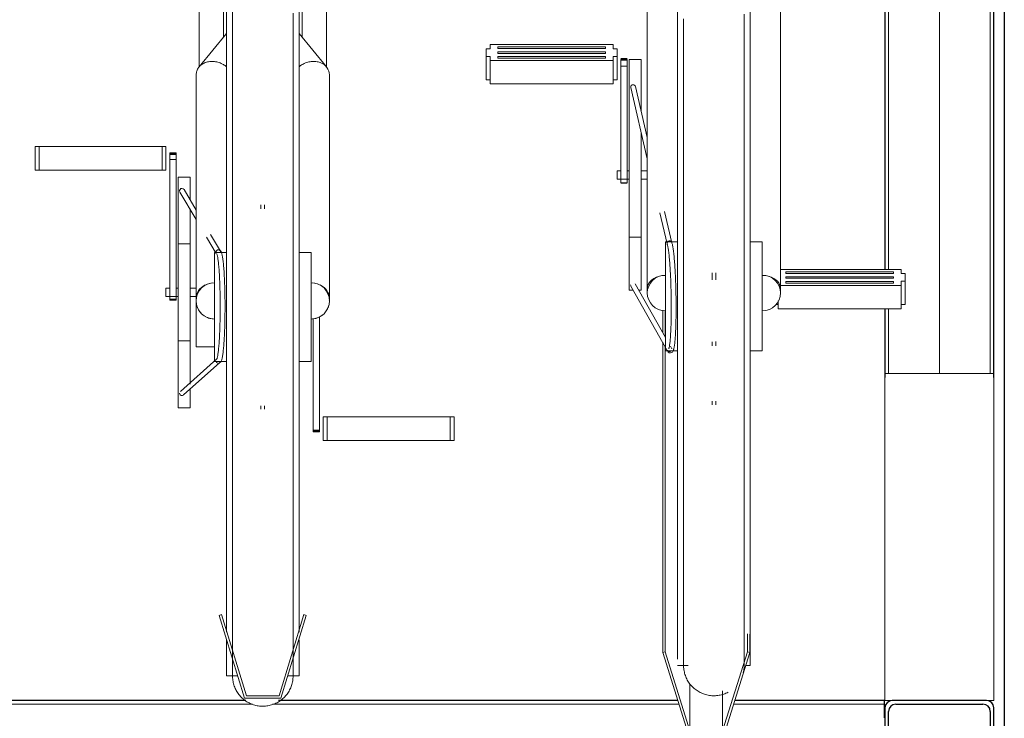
# Model space of a CAD drawing. Extents: x 50445 to 145605, y -10968 to 41989.
# Tile 246 of 256: x 99440 to 100253, y -1777 to -1201. Entities that reach past the tile are written whole.
import ezdxf

# ---------------------------------------------------------------- set-up
doc = ezdxf.new("R2010")
doc.units = 0
doc.header["$LTSCALE"] = 414.30304
doc.header["$MEASUREMENT"] = 0
doc.linetypes.add('gestippeld_2_', pattern=[6.35, 3.175, -3.175])
doc.linetypes.add('hartlijn-fijn', pattern=[6, 4, -1, 0, -1])
for name, color, linetype, lineweight in [('A-EQPM', 6, 'CONTINUOUS', 18), ('I-WALL', 2, 'CONTINUOUS', 25), ('S-BEAM', 4, 'CONTINUOUS', 18), ('S-BEAM-HIDN', 4, 'gestippeld_2_', 18), ('S-COLS', 6, 'CONTINUOUS', 18), ('S-COLS-HIDN', 5, 'gestippeld_2_', 18)]:
    doc.layers.add(name, color=color, linetype=linetype, lineweight=lineweight)

# ---------------------------------------------------------------- blocks, each defined once
blk = doc.blocks.new('97_KA_gestapelde fietsenstalling 8 fietsen 1600x1900 - Type-V120-plotview doorsnede C C  -  1 op 100')
at = {"layer": 'A-EQPM'}
for p, q in [((18408.6, -1791.81), (18408.6, -1906.71)), ((18428.6, -1882.24), (18428.6, -1791.81)), ((18493.6, -1791.81), (18493.6, -1882.24)), ((18513.6, -1906.71), (18513.6, -1791.81)), ((18803.7, -2159.6), (18803.7, -1791.44)), ((18863.7, -1791.44), (18863.7, -2159.6)), ((18431.1, -2104.9), (18431.1, -1800.09)), ((18491.1, -1800.09), (18491.1, -2104.9)), ((18778.7, -1847.82), (18778.7, -2089.65)), ((18888.7, -2089.65), (18888.7, -1847.82)), ((18431.1, -1879.17), (18408.46, -1906.75)), ((18513.75, -1906.75), (18491.1, -1879.17)), ((18648.89, -1891.71), (18645.67, -1891.71)), ((18645.67, -1891.71), (18645.67, -1894.86)), ((18645.67, -1894.86), (18645.67, -1898.01)), ((18750.49, -1888.26), (18648.89, -1888.26)), ((18648.89, -1888.26), (18648.89, -1891.71)), ((18655.31, -1890.24), (18744.21, -1890.24)), ((18655.31, -1890.9), (18655.31, -1890.24)), ((18655.31, -1890.24), (18655.31, -1891.56)), ((18655.31, -1891.56), (18655.31, -1890.9)), ((18744.21, -1891.56), (18655.31, -1891.56)), ((18655.31, -1894.86), (18655.31, -1894.2)), ((18655.31, -1894.2), (18744.21, -1894.2)), ((18655.31, -1895.52), (18655.31, -1894.86)), ((18744.21, -1890.24), (18744.21, -1890.9)), ((18744.21, -1891.56), (18744.21, -1890.24)), ((18744.21, -1890.9), (18744.21, -1891.56)), ((18744.21, -1894.2), (18744.21, -1894.86)), ((18744.21, -1894.86), (18744.21, -1895.52)), ((18750.49, -1891.71), (18750.49, -1888.26)), ((18753.71, -1891.71), (18750.49, -1891.71)), ((18753.71, -1894.86), (18753.71, -1891.71)), ((18753.71, -1898.01), (18753.71, -1894.86)), ((18645.67, -1898.01), (18648.89, -1898.01)), ((18645.67, -1917.28), (18645.67, -1898.01)), ((18648.89, -1898.01), (18648.89, -1901.46)), ((18648.89, -1901.46), (18750.49, -1901.46)), ((18648.89, -1920.73), (18648.89, -1901.46)), ((18744.21, -1895.52), (18655.31, -1895.52)), ((18655.31, -1898.82), (18655.31, -1898.16)), ((18655.31, -1898.16), (18744.21, -1898.16)), ((18655.31, -1898.16), (18655.31, -1899.48)), ((18655.31, -1899.48), (18655.31, -1898.82)), ((18744.21, -1899.48), (18655.31, -1899.48)), ((18744.21, -1898.16), (18744.21, -1898.82)), ((18744.21, -1898.16), (18744.21, -1899.48)), ((18744.21, -1898.82), (18744.21, -1899.48)), ((18750.49, -1901.46), (18750.49, -1898.01)), ((18750.49, -1898.01), (18753.71, -1898.01)), ((18750.49, -1920.73), (18750.49, -1901.46)), ((18753.71, -1898.01), (18753.71, -1917.28)), ((18762.13, -1899.9), (18756.91, -1899.9)), ((18756.91, -1901.22), (18756.91, -1900.54)), ((18756.91, -1900.54), (18756.91, -1900.72)), ((18756.91, -1900.72), (18762.13, -1900.72)), ((18756.91, -1902.16), (18756.91, -1901.22)), ((18762.13, -1901.22), (18756.91, -1901.22)), ((18756.91, -1906.17), (18756.91, -1902.16)), ((18762.13, -1900.72), (18762.13, -1900.54)), ((18762.13, -1900.54), (18762.13, -1901.22)), ((18762.13, -1901.22), (18762.13, -1902.16)), ((18762.13, -1902.16), (18762.13, -1906.17)), ((18773.7, -1900.58), (18763.7, -1900.58)), ((18763.7, -2015.64), (18763.7, -1900.72)), ((18773.7, -1900.72), (18773.7, -1943.53)), ((18756.91, -2002.42), (18756.91, -1906.17)), ((18762.13, -1906.17), (18756.91, -1906.17)), ((18762.13, -1906.17), (18762.13, -2002.42)), ((18406.1, -1913.34), (18406.1, -2097.81)), ((18516.1, -2097.81), (18516.1, -1913.34)), ((18648.89, -1917.28), (18645.67, -1917.28)), ((18753.71, -1917.28), (18750.49, -1917.28)), ((18750.49, -1920.73), (18648.89, -1920.73)), ((18764.99, -1923.75), (18778.7, -1982.61)), ((18778.7, -1964.98), (18768.89, -1922.84)), ((18773.7, -1960.54), (18773.7, -2015.64)), ((18273.07, -1972.36), (18276.29, -1972.36)), ((18273.07, -1992.06), (18273.07, -1972.36)), ((18276.29, -1972.36), (18377.89, -1972.36)), ((18276.29, -1992.06), (18276.29, -1972.36)), ((18377.89, -1972.36), (18381.1, -1972.36)), ((18377.89, -1992.06), (18377.89, -1972.36)), ((18381.1, -1972.36), (18381.1, -1992.06)), ((18389.53, -1977.7), (18384.31, -1977.7)), ((18384.31, -1977.99), (18384.31, -1977.7)), ((18384.31, -1977.7), (18384.31, -1979)), ((18384.31, -1978.47), (18384.31, -1977.99)), ((18384.31, -1979.26), (18384.31, -1978.47)), ((18389.53, -1978.47), (18384.31, -1978.47)), ((18384.31, -1979), (18389.53, -1979)), ((18384.31, -1983.28), (18384.31, -1979.26)), ((18384.31, -2098.5), (18384.31, -1983.28)), ((18389.53, -1983.28), (18384.31, -1983.28)), ((18389.53, -1979), (18389.53, -1977.7)), ((18389.53, -1977.7), (18389.53, -1977.99)), ((18389.53, -1977.99), (18389.53, -1978.47)), ((18389.53, -1978.47), (18389.53, -1979.26)), ((18389.53, -1979.26), (18389.53, -1983.28)), ((18389.53, -1983.28), (18389.53, -2098.5)), ((18276.29, -1992.06), (18273.07, -1992.06)), ((18377.89, -1992.06), (18276.29, -1992.06)), ((18381.1, -1992.06), (18377.89, -1992.06)), ((18401.1, -1997.65), (18391.1, -1997.65)), ((18391.1, -2092.9), (18391.1, -1997.65)), ((18401.1, -1997.65), (18401.1, -2016.03)), ((18756.91, -1992.65), (18753.7, -1992.65)), ((18753.7, -1996.7), (18753.7, -1992.65)), ((18753.7, -1999.35), (18753.7, -1996.7)), ((18753.7, -1999.36), (18763.7, -1999.36)), ((18763.7, -1992.65), (18762.13, -1992.65)), ((18778.7, -1992.65), (18773.7, -1992.65)), ((18773.7, -1999.36), (18778.7, -1999.36)), ((18406.1, -2024.97), (18396.06, -2008.01)), ((18756.91, -2002.53), (18756.91, -2002.42)), ((18762.13, -2002.42), (18756.91, -2002.42)), ((18756.91, -2002.67), (18762.13, -2002.67)), ((18762.13, -2002.42), (18762.13, -2002.53)), ((18392.62, -2010.05), (18406.1, -2032.82)), ((18763.7, -2091.08), (18763.7, -2015.64)), ((18773.7, -2015.64), (18773.7, -2091.08)), ((18401.1, -2023.99), (18401.1, -2092.9)), ((18459.6, -2020.53), (18459.6, -2024.05)), ((18462.6, -2024.05), (18462.6, -2020.53)), ((18789.07, -2027.12), (18795.05, -2052.8)), ((18798.94, -2051.87), (18792.94, -2026.1)), ((18414.67, -2047.29), (18422.68, -2060.81)), ((18426.11, -2058.75), (18418.01, -2045.07)), ((18763.7, -2047.32), (18773.7, -2047.32)), ((18401.1, -2052.9), (18391.1, -2052.9)), ((18803.7, -2051.22), (18793.7, -2051.22)), ((18793.7, -2105.58), (18793.7, -2051.29)), ((18873.7, -2051.22), (18863.7, -2051.22)), ((18873.7, -2051.29), (18873.7, -2105.58)), ((18431.1, -2059.9), (18421.1, -2059.9)), ((18421.1, -2104.9), (18421.1, -2059.9)), ((18501.1, -2059.9), (18491.1, -2059.9)), ((18501.1, -2059.9), (18501.1, -2104.9)), ((18778.7, -2066.8), (18778.7, -2093.41)), ((18888.7, -2093.41), (18888.7, -2066.8)), ((18832.2, -2076.75), (18832.2, -2082.67)), ((18835.2, -2082.67), (18835.2, -2076.75)), ((18988.52, -2074), (18888.67, -2074)), ((18893.2, -2076.64), (18893.2, -2075.98)), ((18893.2, -2075.98), (18982.1, -2075.98)), ((18893.2, -2077.3), (18893.2, -2075.98)), ((18893.2, -2077.3), (18893.2, -2076.64)), ((18982.1, -2077.3), (18893.2, -2077.3)), ((18893.2, -2080.6), (18893.2, -2079.94)), ((18893.2, -2079.94), (18982.1, -2079.94)), ((18893.2, -2081.26), (18893.2, -2080.6)), ((18982.1, -2081.26), (18893.2, -2081.26)), ((18982.1, -2075.98), (18982.1, -2076.64)), ((18982.1, -2075.98), (18982.1, -2077.3)), ((18982.1, -2076.64), (18982.1, -2077.3)), ((18982.1, -2079.94), (18982.1, -2080.6)), ((18982.1, -2080.6), (18982.1, -2081.26)), ((18988.52, -2077.45), (18988.52, -2074)), ((18991.73, -2077.45), (18988.52, -2077.45)), ((18991.73, -2080.6), (18991.73, -2077.45)), ((18991.73, -2083.75), (18991.73, -2080.6)), ((18384.31, -2089.55), (18381.1, -2089.55)), ((18381.1, -2092.9), (18381.1, -2089.55)), ((18391.1, -2089.55), (18389.53, -2089.55)), ((18406.1, -2089.55), (18401.1, -2089.55)), ((18765.2, -2087.76), (18795.25, -2140.95)), ((18793.7, -2130.08), (18768.68, -2085.8)), ((18888.7, -2087.2), (18988.52, -2087.2)), ((18893.2, -2084.56), (18893.2, -2083.9)), ((18893.2, -2083.9), (18982.1, -2083.9)), ((18893.2, -2083.9), (18893.2, -2085.22)), ((18893.2, -2085.22), (18893.2, -2084.56)), ((18982.1, -2085.22), (18893.2, -2085.22)), ((18982.1, -2083.9), (18982.1, -2084.56)), ((18982.1, -2083.9), (18982.1, -2085.22)), ((18982.1, -2084.56), (18982.1, -2085.22)), ((18988.52, -2087.2), (18988.52, -2083.75)), ((18988.52, -2083.75), (18991.73, -2083.75)), ((18988.52, -2106.48), (18988.52, -2087.2)), ((18991.73, -2103.03), (18991.73, -2083.75)), ((18381.1, -2096.26), (18381.1, -2092.9)), ((18381.1, -2096.26), (18391.1, -2096.26)), ((18391.1, -2188.15), (18391.1, -2092.9)), ((18401.1, -2092.9), (18401.1, -2168.69)), ((18401.1, -2096.26), (18406.1, -2096.26)), ((18406.1, -2137.9), (18406.1, -2097.86)), ((18763.7, -2091.08), (18766.84, -2091.08)), ((18771.34, -2091.08), (18773.7, -2091.08)), ((18384.31, -2098.5), (18384.31, -2099.28)), ((18384.31, -2099.28), (18384.31, -2098.5)), ((18389.53, -2098.5), (18384.31, -2098.5)), ((18384.31, -2099.28), (18389.53, -2099.28)), ((18389.53, -2098.5), (18389.53, -2099.28)), ((18389.53, -2099.28), (18389.53, -2098.5)), ((18421.1, -2149.9), (18421.1, -2104.9)), ((18431.1, -2373.39), (18431.1, -2104.9)), ((18491.1, -2104.9), (18491.1, -2373.39)), ((18501.1, -2104.9), (18501.1, -2149.9)), ((18793.7, -2141.22), (18793.7, -2105.58)), ((18873.7, -2105.58), (18873.7, -2141.22)), ((18886.92, -2103.03), (18884.91, -2103.03)), ((18886.92, -2106.48), (18886.92, -2099.94)), ((18988.52, -2106.48), (18886.92, -2106.48)), ((18991.73, -2103.03), (18988.52, -2103.03)), ((18502.67, -2206.8), (18502.67, -2114.48)), ((18507.89, -2113.08), (18507.89, -2206.8)), ((18791.5, -2107.51), (18791.5, -2126.45)), ((18793.42, -2107.8), (18793.42, -2129.81)), ((18391.1, -2132.9), (18401.1, -2132.9)), ((18406.1, -2137.9), (18421.1, -2137.9)), ((18791.5, -2134.16), (18791.5, -2390.22)), ((18793.42, -2137.57), (18793.42, -2389.64)), ((18798.74, -2139), (18797.87, -2137.46)), ((18832.2, -2133.68), (18832.2, -2137.02)), ((18835.2, -2137.02), (18835.2, -2133.52)), ((18793.7, -2141.22), (18803.7, -2141.22)), ((18863.7, -2141.22), (18873.7, -2141.22)), ((18423.07, -2147.88), (18393.01, -2174.68)), ((18395.67, -2177.66), (18425.72, -2150.88)), ((18421.1, -2149.9), (18431.1, -2149.9)), ((18491.1, -2149.9), (18501.1, -2149.9)), ((18803.7, -2395.93), (18803.7, -2159.6)), ((18863.7, -2159.6), (18863.7, -2401.01)), ((18975, -2430), (18975, -2160)), ((19065, -2160), (18975, -2160)), ((19065, -2160), (19065, -2430)), ((18401.1, -2172.87), (18401.1, -2188.15)), ((18808.7, -2177.74), (18808.7, -2178)), ((18459.6, -2186.54), (18459.6, -2189.27)), ((18462.6, -2189.27), (18462.6, -2186.64)), ((18832.2, -2182.87), (18832.2, -2185.92)), ((18835.2, -2185.92), (18835.2, -2182.72)), ((18391.1, -2188.15), (18401.1, -2188.15)), ((18511.1, -2195.63), (18514.31, -2195.63)), ((18511.1, -2195.63), (18511.1, -2215.34)), ((18514.31, -2195.63), (18615.91, -2195.63)), ((18514.31, -2215.34), (18514.31, -2195.63)), ((18615.91, -2195.63), (18619.13, -2195.63)), ((18615.91, -2215.34), (18615.91, -2195.63)), ((18619.13, -2215.34), (18619.13, -2195.63)), ((18502.67, -2208.11), (18502.67, -2206.8)), ((18507.89, -2206.8), (18502.67, -2206.8)), ((18502.67, -2207.34), (18507.89, -2207.34)), ((18502.67, -2207.81), (18502.67, -2208.11)), ((18502.67, -2208.11), (18507.89, -2208.11)), ((18507.89, -2206.8), (18507.89, -2208.11)), ((18507.89, -2208.11), (18507.89, -2207.81)), ((18514.31, -2215.34), (18511.1, -2215.34)), ((18615.91, -2215.34), (18514.31, -2215.34)), ((18619.13, -2215.34), (18615.91, -2215.34)), ((18427.12, -2359.06), (18425.2, -2359.64)), ((18425.2, -2359.64), (18446.1, -2428)), ((18447.58, -2426), (18427.12, -2359.06)), ((18495.09, -2359.06), (18474.62, -2426)), ((18476.1, -2428), (18497, -2359.64)), ((18497, -2359.64), (18495.09, -2359.06)), ((18861.39, -2374.77), (18861.39, -2389.64)), ((18431.1, -2409.71), (18431.1, -2379.96)), ((18491.1, -2379.96), (18491.1, -2409.71)), ((18863.3, -2375.2), (18863.3, -2390.22)), ((18793.42, -2389.64), (18791.5, -2390.22)), ((18791.5, -2390.22), (18812.4, -2457.08)), ((18813.88, -2455.12), (18793.42, -2389.64)), ((18861.39, -2389.64), (18840.92, -2455.12)), ((18842.4, -2457.08), (18863.3, -2390.22)), ((18863.3, -2390.22), (18861.39, -2389.64)), ((18803.7, -2401.03), (18812.52, -2401.03)), ((18859.92, -2401.03), (18863.7, -2401.03)), ((18431.1, -2409.71), (18440.51, -2409.71)), ((18481.69, -2409.71), (18491.1, -2409.71)), ((18813.88, -2416.82), (18813.88, -2455.12)), ((18840.92, -2421.99), (18840.92, -2455.12)), ((18446.1, -2428), (18476.1, -2428)), ((18474.62, -2426), (18447.58, -2426)), ((18975, -2430), (18981, -2430)), ((19059, -2430), (19065, -2430))]:
    blk.add_line(p, q, dxfattribs=at)
at = {"layer": 'A-EQPM', "flags": 128}
for points in [[(18808.7, -1867.07), (18808.7, -1875.29), (18808.7, -1883.86), (18808.7, -1892.78), (18808.7, -1902.02), (18808.7, -1911.57), (18808.7, -1921.41), (18808.7, -1931.54), (18808.7, -1941.92), (18808.7, -1952.56), (18808.7, -1963.42), (18808.7, -1974.5), (18808.7, -1985.77), (18808.7, -1997.22), (18808.7, -2008.83), (18808.7, -2020.58), (18808.7, -2032.45), (18808.7, -2044.42), (18808.7, -2056.47), (18808.7, -2068.59), (18808.7, -2080.75), (18808.7, -2092.93), (18808.7, -2105.12), (18808.7, -2117.3), (18808.7, -2129.44), (18808.7, -2141.53), (18808.7, -2153.55), (18808.7, -2159.6)], [(18858.7, -2159.6), (18858.7, -2147.62), (18858.7, -2135.57), (18858.7, -2123.45), (18858.7, -2111.29), (18858.7, -2099.1), (18858.7, -2086.91), (18858.7, -2074.73), (18858.7, -2062.59), (18858.7, -2050.51), (18858.7, -2038.49), (18858.7, -2026.57), (18858.7, -2014.76), (18858.7, -2003.08), (18858.7, -1991.55), (18858.7, -1980.18), (18858.7, -1969), (18858.7, -1958.03), (18858.7, -1947.28), (18858.7, -1936.76), (18858.7, -1926.5), (18858.7, -1916.51), (18858.7, -1906.81), (18858.7, -1897.41), (18858.7, -1888.33), (18858.7, -1879.58), (18858.7, -1871.18), (18858.7, -1863.14)], [(18436.1, -1860.42), (18436.1, -1867.89), (18436.1, -1875.75), (18436.1, -1883.97), (18436.1, -1892.54), (18436.1, -1901.45), (18436.1, -1910.69), (18436.1, -1920.24), (18436.1, -1930.09), (18436.1, -1940.21), (18436.1, -1950.6), (18436.1, -1961.24), (18436.1, -1972.1), (18436.1, -1983.18), (18436.1, -1994.45), (18436.1, -2005.9), (18436.1, -2017.51), (18436.1, -2029.26), (18436.1, -2041.12), (18436.1, -2053.09), (18436.1, -2065.15), (18436.1, -2077.26), (18436.1, -2089.43), (18436.1, -2101.61), (18436.1, -2104.9)], [(18486.1, -2104.9), (18486.1, -2092.71), (18486.1, -2080.54), (18486.1, -2068.41), (18486.1, -2056.34), (18486.1, -2044.35), (18486.1, -2032.45), (18486.1, -2020.67), (18486.1, -2009.02), (18486.1, -1997.53), (18486.1, -1986.2), (18486.1, -1975.07), (18486.1, -1964.15), (18486.1, -1953.45), (18486.1, -1942.99), (18486.1, -1932.79), (18486.1, -1922.87), (18486.1, -1913.24), (18486.1, -1903.92), (18486.1, -1894.91), (18486.1, -1886.25), (18486.1, -1877.93), (18486.1, -1869.98), (18486.1, -1862.4)], [(18796.43, -2139.58), (18796.46, -2139.51), (18796.54, -2139.31), (18796.63, -2139), (18796.74, -2138.59), (18796.85, -2138.11), (18796.96, -2137.54), (18797.07, -2136.89), (18797.17, -2136.18), (18797.28, -2135.39), (18797.38, -2134.54), (18797.48, -2133.62), (18797.58, -2132.64), (18797.67, -2131.6), (18797.76, -2130.5), (18797.84, -2129.35), (18797.92, -2128.14), (18798, -2126.87), (18798.07, -2125.56), (18798.13, -2124.2), (18798.19, -2122.79), (18798.25, -2121.34), (18798.3, -2119.85), (18798.34, -2118.32), (18798.38, -2116.76), (18798.42, -2115.16), (18798.45, -2113.53), (18798.47, -2111.87), (18798.49, -2110.19), (18798.5, -2108.48), (18798.51, -2106.76), (18798.51, -2105.02), (18798.51, -2103.26), (18798.5, -2101.49), (18798.48, -2099.71), (18798.46, -2097.93), (18798.44, -2096.15), (18798.4, -2094.36), (18798.37, -2092.58), (18798.32, -2090.8), (18798.28, -2089.04), (18798.22, -2087.28), (18798.16, -2085.54), (18798.1, -2083.81), (18798.03, -2082.11), (18797.96, -2080.43), (18797.88, -2078.77), (18797.8, -2077.14), (18797.71, -2075.55), (18797.62, -2073.98), (18797.53, -2072.46), (18797.43, -2070.97), (18797.32, -2069.52), (18797.22, -2068.11), (18797.11, -2066.76), (18796.99, -2065.44), (18796.88, -2064.18), (18796.76, -2062.98), (18796.64, -2061.82), (18796.51, -2060.73), (18796.38, -2059.69), (18796.26, -2058.71), (18796.13, -2057.8), (18796, -2056.95), (18795.87, -2056.16), (18795.74, -2055.45), (18795.6, -2054.81), (18795.48, -2054.25), (18795.35, -2053.76), (18795.23, -2053.36), (18795.13, -2053.05), (18795.12, -2053.04)], [(18797.76, -2142.95), (18798.82, -2142.67), (18799.47, -2142.16), (18799.84, -2141.67), (18800.09, -2141.2), (18800.28, -2140.73), (18800.44, -2140.22), (18800.59, -2139.68), (18800.73, -2139.08), (18800.86, -2138.43), (18800.98, -2137.72), (18801.1, -2136.95), (18801.22, -2136.12), (18801.33, -2135.24), (18801.43, -2134.29), (18801.53, -2133.29), (18801.63, -2132.23), (18801.72, -2131.11), (18801.81, -2129.94), (18801.89, -2128.72), (18801.97, -2127.44), (18802.04, -2126.12), (18802.11, -2124.75), (18802.17, -2123.33), (18802.23, -2121.88), (18802.28, -2120.38), (18802.33, -2118.84), (18802.37, -2117.27), (18802.41, -2115.66), (18802.44, -2114.03), (18802.47, -2112.36), (18802.49, -2110.67), (18802.5, -2108.96), (18802.51, -2107.23), (18802.51, -2105.48), (18802.51, -2103.71), (18802.5, -2101.93), (18802.49, -2100.14), (18802.47, -2098.35), (18802.44, -2096.55), (18802.41, -2094.76), (18802.38, -2092.96), (18802.33, -2091.17), (18802.29, -2089.39), (18802.23, -2087.62), (18802.18, -2085.86), (18802.11, -2084.11), (18802.05, -2082.39), (18801.97, -2080.69), (18801.9, -2079.01), (18801.82, -2077.36), (18801.73, -2075.74), (18801.64, -2074.15), (18801.54, -2072.6), (18801.44, -2071.08), (18801.34, -2069.61), (18801.23, -2068.17), (18801.12, -2066.78), (18801.01, -2065.43), (18800.89, -2064.14), (18800.77, -2062.89), (18800.64, -2061.69), (18800.52, -2060.55), (18800.39, -2059.46), (18800.26, -2058.43), (18800.12, -2057.46), (18799.98, -2056.54), (18799.84, -2055.69), (18799.7, -2054.89), (18799.55, -2054.16), (18799.41, -2053.48), (18799.25, -2052.86), (18799.09, -2052.29), (18798.92, -2051.77), (18798.87, -2051.64)], [(18423.14, -2061.19), (18423.17, -2061.26), (18423.25, -2061.46), (18423.36, -2061.77), (18423.47, -2062.17), (18423.59, -2062.65), (18423.71, -2063.22), (18423.83, -2063.86), (18423.95, -2064.58), (18424.07, -2065.36), (18424.19, -2066.21), (18424.31, -2067.12), (18424.42, -2068.1), (18424.54, -2069.14), (18424.64, -2070.24), (18424.75, -2071.39), (18424.85, -2072.6), (18424.95, -2073.86), (18425.04, -2075.18), (18425.13, -2076.54), (18425.22, -2077.94), (18425.3, -2079.39), (18425.38, -2080.88), (18425.45, -2082.41), (18425.51, -2083.97), (18425.58, -2085.57), (18425.63, -2087.2), (18425.69, -2088.86), (18425.73, -2090.54), (18425.77, -2092.24), (18425.81, -2093.97), (18425.84, -2095.71), (18425.87, -2097.47), (18425.89, -2099.24), (18425.9, -2101.01), (18425.91, -2102.8), (18425.91, -2104.58), (18425.91, -2106.37), (18425.9, -2108.15), (18425.89, -2109.92), (18425.87, -2111.69), (18425.84, -2113.45), (18425.81, -2115.19), (18425.77, -2116.92), (18425.73, -2118.62), (18425.69, -2120.3), (18425.63, -2121.96), (18425.58, -2123.59), (18425.51, -2125.19), (18425.45, -2126.75), (18425.38, -2128.28), (18425.3, -2129.77), (18425.22, -2131.22), (18425.13, -2132.62), (18425.04, -2133.98), (18424.95, -2135.3), (18424.85, -2136.56), (18424.75, -2137.77), (18424.64, -2138.92), (18424.54, -2140.02), (18424.42, -2141.06), (18424.31, -2142.04), (18424.19, -2142.95), (18424.07, -2143.8), (18423.95, -2144.59), (18423.83, -2145.3), (18423.71, -2145.94), (18423.59, -2146.51), (18423.47, -2146.99), (18423.36, -2147.39), (18423.25, -2147.7), (18423.17, -2147.9), (18423.14, -2147.97)], [(18424.4, -2151.38), (18425.44, -2151.13), (18426.11, -2150.64), (18426.49, -2150.15), (18426.75, -2149.68), (18426.96, -2149.21), (18427.14, -2148.71), (18427.3, -2148.16), (18427.45, -2147.57), (18427.59, -2146.92), (18427.73, -2146.21), (18427.87, -2145.44), (18428, -2144.62), (18428.12, -2143.73), (18428.25, -2142.79), (18428.37, -2141.78), (18428.48, -2140.72), (18428.6, -2139.61), (18428.71, -2138.44), (18428.81, -2137.22), (18428.91, -2135.94), (18429.01, -2134.62), (18429.1, -2133.25), (18429.19, -2131.84), (18429.27, -2130.38), (18429.35, -2128.89), (18429.42, -2127.35), (18429.49, -2125.78), (18429.56, -2124.17), (18429.62, -2122.54), (18429.67, -2120.87), (18429.72, -2119.19), (18429.76, -2117.47), (18429.8, -2115.74), (18429.83, -2113.99), (18429.86, -2112.22), (18429.88, -2110.44), (18429.9, -2108.66), (18429.91, -2106.86), (18429.91, -2105.07), (18429.91, -2103.27), (18429.9, -2101.47), (18429.89, -2099.68), (18429.87, -2097.9), (18429.85, -2096.12), (18429.82, -2094.36), (18429.78, -2092.62), (18429.74, -2090.9), (18429.7, -2089.19), (18429.65, -2087.52), (18429.59, -2085.86), (18429.53, -2084.24), (18429.46, -2082.65), (18429.39, -2081.1), (18429.31, -2079.58), (18429.23, -2078.1), (18429.15, -2076.66), (18429.06, -2075.27), (18428.96, -2073.92), (18428.87, -2072.62), (18428.76, -2071.37), (18428.66, -2070.18), (18428.54, -2069.03), (18428.43, -2067.94), (18428.31, -2066.91), (18428.19, -2065.93), (18428.07, -2065.01), (18427.94, -2064.16), (18427.8, -2063.36), (18427.67, -2062.62), (18427.53, -2061.94), (18427.38, -2061.31), (18427.22, -2060.74), (18427.06, -2060.22), (18426.87, -2059.73), (18426.64, -2059.26), (18426.34, -2058.79), (18425.85, -2058.29), (18425, -2057.86), (18424.48, -2057.78)], [(18436.1, -2104.9), (18436.1, -2117.09), (18436.1, -2129.26), (18436.1, -2141.39), (18436.1, -2153.46), (18436.1, -2165.46), (18436.1, -2177.36), (18436.1, -2189.14), (18436.1, -2200.78), (18436.1, -2212.28), (18436.1, -2223.6), (18436.1, -2234.73), (18436.1, -2245.66), (18436.1, -2256.35), (18436.1, -2266.81), (18436.1, -2277.01), (18436.1, -2286.93), (18436.1, -2296.56), (18436.1, -2305.89), (18436.1, -2314.89), (18436.1, -2323.56), (18436.1, -2331.87), (18436.1, -2339.83), (18436.1, -2347.41), (18436.1, -2354.6), (18436.1, -2361.39), (18436.1, -2367.77), (18436.1, -2373.73), (18436.1, -2379.26), (18436.1, -2384.35), (18436.1, -2388.99), (18436.1, -2393.18), (18436.1, -2396.91), (18436.1, -2400.17), (18436.1, -2402.96), (18436.1, -2405.27), (18436.1, -2407.11), (18436.1, -2408.45), (18436.1, -2409.32), (18436.1, -2409.69), (18436.1, -2409.71)], [(18486.1, -2409.71), (18486.1, -2409.47), (18486.1, -2408.73), (18486.1, -2407.52), (18486.1, -2405.82), (18486.1, -2403.63), (18486.1, -2400.97), (18486.1, -2397.84), (18486.1, -2394.24), (18486.1, -2390.17), (18486.1, -2385.65), (18486.1, -2380.68), (18486.1, -2375.26), (18486.1, -2369.42), (18486.1, -2363.15), (18486.1, -2356.47), (18486.1, -2349.39), (18486.1, -2341.91), (18486.1, -2334.06), (18486.1, -2325.84), (18486.1, -2317.26), (18486.1, -2308.35), (18486.1, -2299.11), (18486.1, -2289.56), (18486.1, -2279.72), (18486.1, -2269.59), (18486.1, -2259.2), (18486.1, -2248.57), (18486.1, -2237.7), (18486.1, -2226.62), (18486.1, -2215.35), (18486.1, -2203.9), (18486.1, -2192.29), (18486.1, -2180.55), (18486.1, -2168.68), (18486.1, -2156.71), (18486.1, -2144.66), (18486.1, -2132.54), (18486.1, -2120.38), (18486.1, -2108.19), (18486.1, -2104.9)], [(18797.76, -2142.95), (18796.7, -2142.71), (18796.03, -2142.22), (18795.64, -2141.74), (18795.38, -2141.28), (18795.17, -2140.81), (18795.13, -2140.69)], [(18798.99, -2139.54), (18798.95, -2139.47), (18798.87, -2139.27)], [(18808.7, -2159.6), (18808.7, -2171.47), (18808.7, -2183.22), (18808.7, -2194.83), (18808.7, -2206.29), (18808.7, -2217.57), (18808.7, -2228.65), (18808.7, -2239.52), (18808.7, -2250.17), (18808.7, -2260.56), (18808.7, -2270.7), (18808.7, -2280.55), (18808.7, -2290.11), (18808.7, -2299.36), (18808.7, -2308.29), (18808.7, -2316.87), (18808.7, -2325.11), (18808.7, -2332.97), (18808.7, -2340.46), (18808.7, -2347.56), (18808.7, -2354.25), (18808.7, -2360.54), (18808.7, -2366.4), (18808.7, -2371.82), (18808.7, -2376.81), (18808.7, -2381.35), (18808.7, -2385.43), (18808.7, -2389.05), (18808.7, -2392.2), (18808.7, -2394.87), (18808.7, -2397.07), (18808.7, -2398.79), (18808.7, -2400.02), (18808.7, -2400.77), (18808.7, -2401.03)], [(18858.7, -2401.03), (18858.7, -2400.79), (18858.7, -2400.06), (18858.7, -2398.84), (18858.7, -2397.14), (18858.7, -2394.96), (18858.7, -2392.3), (18858.7, -2389.16), (18858.7, -2385.56), (18858.7, -2381.49), (18858.7, -2376.97), (18858.7, -2372), (18858.7, -2366.59), (18858.7, -2360.74), (18858.7, -2354.47), (18858.7, -2347.79), (18858.7, -2340.71), (18858.7, -2333.23), (18858.7, -2325.38), (18858.7, -2317.16), (18858.7, -2308.59), (18858.7, -2299.67), (18858.7, -2290.43), (18858.7, -2280.88), (18858.7, -2271.04), (18858.7, -2260.91), (18858.7, -2250.52), (18858.7, -2239.89), (18858.7, -2229.02), (18858.7, -2217.95), (18858.7, -2206.67), (18858.7, -2195.22), (18858.7, -2183.62), (18858.7, -2171.87), (18858.7, -2160), (18858.7, -2159.6)], [(18808.7, -2401.03), (18808.7, -2400.79), (18808.7, -2400.06), (18808.7, -2398.84), (18808.7, -2397.14), (18808.7, -2394.96)], [(18436.1, -2409.71), (18436.1, -2409.47), (18436.1, -2408.73), (18436.1, -2407.52), (18436.1, -2405.82), (18436.1, -2403.63)], [(18486.1, -2402.96), (18486.1, -2405.27), (18486.1, -2407.11), (18486.1, -2408.45), (18486.1, -2409.32), (18486.1, -2409.69), (18486.1, -2409.71)], [(18845.49, -2423.08), (18844.6, -2423.53), (18843.69, -2423.95), (18842.76, -2424.33), (18841.82, -2424.68), (18840.87, -2424.98), (18839.91, -2425.25), (18838.93, -2425.48), (18837.95, -2425.67), (18836.96, -2425.82), (18835.97, -2425.93), (18834.97, -2426), (18833.97, -2426.03), (18832.97, -2426.02), (18831.97, -2425.97), (18830.98, -2425.88), (18829.99, -2425.75), (18829, -2425.59), (18828.02, -2425.38), (18827.05, -2425.13), (18826.1, -2424.85), (18825.15, -2424.52), (18824.22, -2424.16), (18823.3, -2423.76), (18822.4, -2423.33), (18821.52, -2422.86), (18820.65, -2422.35), (18819.81, -2421.82), (18818.99, -2421.24), (18818.19, -2420.64), (18817.42, -2420), (18816.68, -2419.34), (18815.96, -2418.64), (18815.27, -2417.92), (18814.61, -2417.17), (18813.98, -2416.39), (18813.38, -2415.59), (18812.81, -2414.77), (18812.28, -2413.92), (18811.78, -2413.05), (18811.32, -2412.17), (18810.89, -2411.26), (18810.5, -2410.34), (18810.15, -2409.41), (18809.83, -2408.46), (18809.55, -2407.5), (18809.31, -2406.53), (18809.11, -2405.55), (18808.95, -2404.56), (18808.83, -2403.57), (18808.75, -2402.57), (18808.71, -2401.57), (18808.7, -2401.03)], [(18858.7, -2401.03), (18858.68, -2402.03), (18858.62, -2403.03), (18858.52, -2404.02), (18858.38, -2405.01), (18858.21, -2406), (18857.99, -2406.97)], [(18858.7, -2399.5), (18858.7, -2400.48), (18858.7, -2400.97), (18858.7, -2401.03)], [(18436.1, -2409.32), (18436.1, -2409.69), (18436.1, -2409.71)], [(18486.1, -2409.71), (18486.08, -2410.71), (18486.02, -2411.71), (18485.92, -2412.7), (18485.78, -2413.69), (18485.6, -2414.68), (18485.39, -2415.65), (18485.13, -2416.62), (18484.83, -2417.57), (18484.5, -2418.52), (18484.13, -2419.44), (18483.72, -2420.36), (18483.28, -2421.25), (18482.8, -2422.13), (18482.28, -2422.99), (18481.74, -2423.83), (18481.15, -2424.64), (18480.54, -2425.43), (18479.9, -2426.19), (18479.22, -2426.93), (18478.52, -2427.64), (18477.79, -2428.33), (18477.03, -2428.98), (18476.25, -2429.6), (18475.44, -2430.19), (18474.61, -2430.75), (18473.76, -2431.27), (18472.88, -2431.76), (18471.99, -2432.21), (18471.09, -2432.63), (18470.16, -2433.01), (18469.22, -2433.35), (18468.27, -2433.66), (18467.31, -2433.93), (18466.33, -2434.16), (18465.35, -2434.35), (18464.36, -2434.5), (18463.37, -2434.61), (18462.37, -2434.68), (18461.37, -2434.71), (18460.37, -2434.7), (18459.37, -2434.65), (18458.38, -2434.56), (18457.39, -2434.43), (18456.4, -2434.26), (18455.42, -2434.06), (18454.45, -2433.81), (18453.49, -2433.52), (18452.55, -2433.2), (18451.62, -2432.84), (18450.7, -2432.44), (18449.8, -2432.01), (18448.91, -2431.54), (18448.05, -2431.03), (18447.21, -2430.49), (18446.39, -2429.92), (18445.59, -2429.32), (18444.82, -2428.68), (18444.08, -2428.02), (18443.36, -2427.32), (18442.67, -2426.6), (18442.01, -2425.85), (18441.38, -2425.07), (18440.78, -2424.27), (18440.21, -2423.44), (18439.68, -2422.6), (18439.18, -2421.73), (18438.72, -2420.84), (18438.29, -2419.94), (18437.9, -2419.02), (18437.55, -2418.08), (18437.23, -2417.14), (18436.95, -2416.17), (18436.71, -2415.2), (18436.51, -2414.22), (18436.35, -2413.24), (18436.23, -2412.24), (18436.15, -2411.25), (18436.11, -2410.25), (18436.1, -2409.71)], [(18447.21, -2430.49), (18446.39, -2429.92), (18445.59, -2429.32), (18444.82, -2428.68), (18444.08, -2428.02), (18443.36, -2427.32), (18442.67, -2426.6), (18442.01, -2425.85), (18441.38, -2425.07), (18440.78, -2424.27), (18440.21, -2423.44), (18439.68, -2422.6), (18439.18, -2421.73), (18438.72, -2420.84), (18438.29, -2419.94), (18437.9, -2419.02), (18437.55, -2418.08), (18437.23, -2417.14), (18436.95, -2416.17), (18436.71, -2415.2), (18436.51, -2414.22), (18436.35, -2413.24), (18436.23, -2412.24), (18436.15, -2411.25)], [(18486.1, -2409.71), (18486.08, -2410.71), (18486.02, -2411.71), (18485.92, -2412.7), (18485.78, -2413.69), (18485.6, -2414.68), (18485.39, -2415.65), (18485.13, -2416.62), (18484.83, -2417.57), (18484.5, -2418.52), (18484.13, -2419.44), (18483.72, -2420.36), (18483.28, -2421.25), (18482.8, -2422.13), (18482.28, -2422.99), (18481.74, -2423.83), (18481.15, -2424.64), (18480.54, -2425.43), (18479.9, -2426.19), (18479.22, -2426.93), (18478.52, -2427.64), (18477.79, -2428.33), (18477.03, -2428.98), (18476.25, -2429.6), (18475.44, -2430.19), (18474.61, -2430.75), (18473.76, -2431.27), (18472.88, -2431.76), (18471.99, -2432.21)], [(18486.1, -2409.32), (18486.1, -2409.69), (18486.1, -2409.71)], [(18453.49, -2433.52), (18452.55, -2433.2), (18451.62, -2432.84), (18450.7, -2432.44), (18449.8, -2432.01), (18448.91, -2431.54)], [(18471.09, -2432.63), (18470.16, -2433.01), (18469.22, -2433.35), (18468.27, -2433.66), (18467.31, -2433.93), (18466.33, -2434.16), (18465.35, -2434.35), (18464.36, -2434.5), (18463.37, -2434.61), (18462.37, -2434.68), (18461.37, -2434.71), (18460.37, -2434.7), (18459.37, -2434.65), (18458.38, -2434.56), (18457.39, -2434.43), (18456.4, -2434.26), (18455.42, -2434.06), (18454.45, -2433.81)]]:
    blk.add_lwpolyline(points, dxfattribs=at)
at = {"layer": 'A-EQPM'}
for centre, start, end in [((18421.1, -2099.9), 90, 180), ((18501.1, -2099.9), 0, 90), ((18421.1, -2099.9), 180, 270), ((18501.1, -2099.9), 270, 0)]:
    blk.add_arc(centre, 15, start, end, dxfattribs=at)
for centre, major_axis, ratio, start_param, end_param in [((18766.94, -1923.3), (1.95, 0.45), 0.939384, 1.345051, 3.177647), ((18766.94, -1923.3), (1.95, 0.45), 0.939384, 0.036054, 1.345051), ((18394.34, -2009.03), (1.72, 1.02), 0.988284, 1.030886, 2.863482), ((18394.34, -2009.03), (1.72, 1.02), 0.988284, 6.266874, 7.314071), ((18793.7, -2093.41), (-15, 0), 0.978148, 4.712389, 6.283185), ((18793.7, -2089.65), (15, 0), 0.71934, 1.963137, 3.141593), ((18793.7, -2089.65), (15, 0), 0.71934, 1.570796, 1.832596), ((18873.7, -2093.41), (15, 0), 0.978148, 0, 1.570796), ((18873.7, -2089.65), (15, 0), 0.71934, 1.308997, 1.570796), ((18873.7, -2089.65), (15, 0), 0.71934, 0, 1.178455), ((18421.1, -2097.81), (15, 0), 0.848048, 2.094395, 3.141593), ((18421.1, -2097.81), (15, 0), 0.848048, 1.653289, 2.063528), ((18501.1, -2097.81), (15, 0), 0.848048, 1.128323, 1.488304), ((18501.1, -2097.81), (15, 0), 0.848048, 0, 1.047198), ((18766.94, -2086.78), (1.74, 0.98), 0.98726, 2.638289, 3.161887), ((18793.7, -2089.65), (15, 0), 0.71934, 3.141593, 3.291097), ((18501.1, -2097.81), (15, 0), 0.848048, 6.162412, 6.283185), ((18793.7, -2093.41), (15, 0), 0.978148, 3.141593, 4.712389), ((18873.7, -2093.41), (15, 0), 0.978148, 4.712389, 6.283185), ((18797, -2139.98), (1.87, 0.71), 0.975132, 3.311585, 4.358782), ((18797, -2139.98), (1.87, 0.71), 0.975132, 4.358782, 4.882381), ((18424.4, -2149.38), (0, 2), 0.996917, 1.832596, 2.879793), ((18424.4, -2149.38), (0, 2), 0.996917, 3.665191, 4.45059), ((18394.34, -2176.17), (-1.33, 1.49), 0.994489, 0.84558, 2.416376), ((18394.34, -2176.17), (-1.33, 1.49), 0.994489, 2.416376, 2.939975), ((18394.34, -2176.17), (-1.33, 1.49), 0.994489, 3.141593, 3.201774)]:
    blk.add_ellipse(centre, major_axis=major_axis, ratio=ratio, start_param=start_param, end_param=end_param, dxfattribs=at)
for points, knots in [([(18431.15, -1906.66), (18430.37, -1905.97), (18428.45, -1904.57), (18425.03, -1903), (18421.1, -1902.12), (18417.17, -1902.13), (18413.52, -1903.01), (18410.37, -1904.71), (18407.96, -1907.11), (18406.45, -1910.05), (18406.1, -1912.23), (18406.1, -1913.34)], [0.2662718, 0.2662718, 0.2662718, 0.2662718, 0.3333333, 0.4166667, 0.5, 0.5833333, 0.6666667, 0.75, 0.8333333, 0.9166667, 1, 1, 1, 1]), ([(18516.1, -1913.34), (18516.1, -1911.12), (18514.7, -1906.83), (18509.91, -1903.3), (18505.03, -1902.13), (18501.1, -1902.12), (18497.17, -1903), (18493.75, -1904.58), (18491.83, -1905.97), (18491.05, -1906.66)], [0, 0, 0, 0, 0.1666667, 0.3333333, 0.4166667, 0.5, 0.5833333, 0.6666667, 0.7337282, 0.7337282, 0.7337282, 0.7337282]), ([(18406.85, -2104.56), (18407.17, -2105.55), (18408.13, -2107.71), (18409.57, -2109.58), (18410.5, -2110.51)], [0.1006356, 0.1006356, 0.1006356, 0.1006356, 0.1666667, 0.25, 0.25, 0.25, 0.25]), ([(18501.1, -2114.9), (18502.41, -2114.9), (18504.63, -2114.61), (18506.7, -2113.84), (18507.52, -2113.46)], [0.5, 0.5, 0.5, 0.5, 0.5833333, 0.6408437, 0.6408437, 0.6408437, 0.6408437])]:
    blk.add_open_spline(points, degree=3, knots=knots, dxfattribs=at)
for points in [[(18795.03, -2052.7), (18794.99, -2052.48), (18795, -2052.03), (18795.24, -2051.38), (18795.7, -2050.85), (18796.31, -2050.5), (18796.78, -2050.41), (18797.01, -2050.41)], [(18797.01, -2050.41), (18797.24, -2050.4), (18797.7, -2050.48), (18798.11, -2050.7), (18798.29, -2050.84)], [(18422.43, -2060.13), (18422.39, -2059.9), (18422.39, -2059.43), (18422.64, -2058.76), (18423.1, -2058.22), (18423.71, -2057.86), (18424.17, -2057.78), (18424.41, -2057.78)], [(18424.41, -2057.78), (18424.64, -2057.78), (18425.1, -2057.86), (18425.71, -2058.22), (18426.16, -2058.76), (18426.4, -2059.43), (18426.4, -2059.9), (18426.36, -2060.13)], [(18415.37, -2086.04), (18414.97, -2086.2), (18414.59, -2086.38), (18414.21, -2086.58)], [(18508.6, -2112.89), (18509.74, -2112.24), (18511.83, -2110.63), (18514.24, -2107.49), (18515.76, -2103.83), (18516.1, -2101.21), (18516.1, -2099.9)], [(18413.6, -2112.89), (18414.74, -2113.55), (18417.18, -2114.56), (18419.79, -2114.9), (18421.1, -2114.9)]]:
    blk.add_open_spline(points, degree=3, dxfattribs=at)
at = {"layer": 'S-BEAM', "lineweight": 25}
for p, q in [((18447.06, -2430), (18105.66, -2430)), ((18803.94, -2430), (18474.13, -2430)), ((18974.3, -2430), (18850.87, -2430)), ((18974.3, -2430), (18974.3, -2436)), ((19059, -2430), (18981, -2430)), ((18974.3, -2436), (18974.3, -2444.34)), ((18975, -2436), (18975, -2474)), ((18978, -2471), (18978, -2439)), ((18984, -2433), (19056, -2433)), ((19062, -2439), (19062, -2471)), ((19065, -2474), (19065, -2436))]:
    blk.add_line(p, q, dxfattribs=at)
for centre, start, end in [((18981, -2436), 90, 180), ((19059, -2436), 0, 90), ((18984, -2439), 90, 180), ((19056, -2439), 0, 90)]:
    blk.add_arc(centre, 6, start, end, dxfattribs=at)
at = {"layer": 'S-BEAM-HIDN'}
for p, q in [((18452.69, -2433), (18104.73, -2433)), ((18804.88, -2433), (18469.12, -2433)), ((18974.3, -2433), (18849.93, -2433))]:
    blk.add_line(p, q, dxfattribs=at)
at = {"layer": 'S-COLS', "lineweight": 25}
for p, q in [((18975, -1307.84), (18975, -2074)), ((19065, -2163.14), (19065, -1308.12)), ((18975, -2106.48), (18975, -2163.14))]:
    blk.add_line(p, q, dxfattribs=at)
at = {"layer": 'S-COLS', "linetype": 'hartlijn-fijn'}
blk.add_line((19020, -1308.1), (19020, -2160), dxfattribs=at)
at = {"layer": 'S-COLS-HIDN'}
for p, q in [((18978, -2074), (18978, -1307.84)), ((19062, -1308.12), (19062, -2160)), ((18978, -2160), (18978, -2106.48))]:
    blk.add_line(p, q, dxfattribs=at)

msp = doc.modelspace()

# ---------------------------------------------------------------- linework, layer by layer
at = {"layer": 'I-WALL'}
msp.add_line((100253.13, 1197.18), (100253.13, -1812.82), dxfattribs=at)

# ---------------------------------------------------------------- block references
at = {"layer": 'A-EQPM'}
msp.add_blockref('97_KA_gestapelde fietsenstalling 8 fietsen 1600x1900 - Type-V120-plotview doorsnede C C  -  1 op 100', (81179.52, 667.18), dxfattribs=at)

doc.saveas('drawing.dxf')
